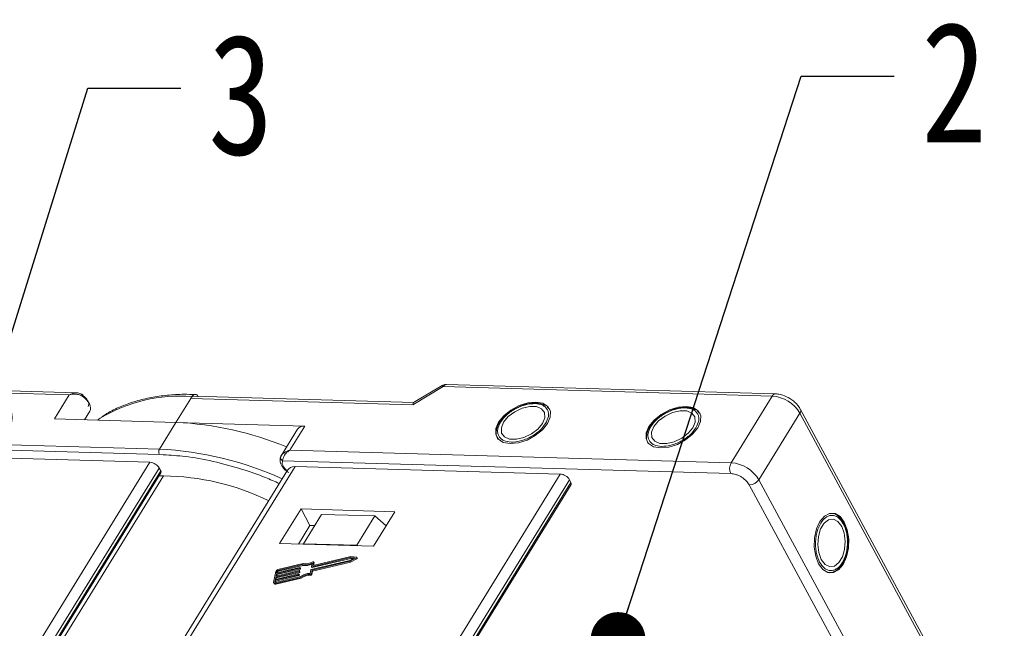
# Model space of a CAD drawing. Header units: millimetres. Extents: x 4144 to 5605, y 218 to 1251.
# Tile 45 of 45: x 5382 to 5471, y 1037 to 1093. Entities that reach past the tile are written whole.
import ezdxf

# ---------------------------------------------------------------- set-up
doc = ezdxf.new("R2010")
doc.units = ezdxf.units.MM
doc.styles.get("Standard").update_dxf_attribs({"font": '仿宋_GB2312.ttf', "width": 0.8})
doc.dimstyles.new('ISO-25.1', dxfattribs={"dimtxt": 6, "dimasz": 5, "dimexe": 3.5, "dimexo": 0.625, "dimgap": 1.5, "dimtad": 1, "dimtoh": 1, "dimtxsty": 'Standard', "dimcen": 2.5, "dimadec": 0, "dimazin": 0, "dimtfac": 1, "dimtmove": 0, "dimatfit": 3, "dimfxl": 0, "dimarcsym": 0})

msp = doc.modelspace()

# ---------------------------------------------------------------- linework, layer by layer
at = {"color": 7, "linetype": 'Continuous', "lineweight": 15}
for p, q in [((5358.988, 1059.237), (5386.175, 1058.455)), ((5386.834, 1058.641), (5359.279, 1059.434)), ((5417.523, 1057.554), (5420.286, 1059.208)), ((5420.198, 1059.305), (5417.594, 1057.747)), ((5420.286, 1059.208), (5450.302, 1058.345)), ((5450.594, 1058.541), (5420.578, 1059.404)), ((5386.175, 1058.455), (5384.825, 1056.266)), ((5395.915, 1055.947), (5397.265, 1058.136)), ((5397.265, 1058.136), (5397.37, 1058.307)), ((5397.265, 1058.136), (5417.523, 1057.554)), ((5417.61, 1057.757), (5397.556, 1058.333)), ((5450.302, 1058.345), (5446.553, 1052.263)), ((5429.938, 1057.211), (5429.783, 1057.351)), ((5429.961, 1057.195), (5430.015, 1057.122)), ((5469.432, 1026.451), (5452.875, 1057.135)), ((5384.825, 1056.266), (5395.915, 1055.947)), ((5388.059, 1056.958), (5387.584, 1056.187)), ((5387.584, 1056.187), (5388.059, 1056.958)), ((5389.005, 1056.315), (5388.768, 1056.153)), ((5443.649, 1056.817), (5443.494, 1056.957)), ((5443.673, 1056.801), (5443.726, 1056.728)), ((5449.082, 1050.705), (5452.831, 1056.786)), ((5452.831, 1056.786), (5469.387, 1026.102)), ((5395.915, 1055.947), (5394.416, 1053.515)), ((5407.663, 1055.609), (5395.915, 1055.947)), ((5407.014, 1055.338), (5405.514, 1052.904)), ((5406.313, 1053.42), (5407.663, 1055.609)), ((5425.559, 1056.111), (5425.473, 1055.991)), ((5439.271, 1055.717), (5439.185, 1055.597)), ((5367.214, 1053.801), (5394.401, 1053.02)), ((5394.416, 1053.515), (5367.228, 1054.296)), ((5369.363, 1052.997), (5393.546, 1052.302)), ((5394.401, 1053.02), (5394.762, 1052.991)), ((5405.529, 1052.929), (5405.458, 1052.756)), ((5446.553, 1052.263), (5406.313, 1053.42)), ((5393.546, 1052.302), (5364.066, 1004.48)), ((5365.125, 1004.311), (5394.389, 1051.782)), ((5377.215, 1003.957), (5406.783, 1051.921)), ((5394.524, 1051.531), (5394.389, 1051.782)), ((5405.646, 1052.449), (5446.525, 1051.274)), ((5406.783, 1051.921), (5430.966, 1051.226)), ((5365.402, 1004.289), (5394.524, 1051.531)), ((5365.517, 1004.279), (5394.537, 1051.355)), ((5365.924, 1004.247), (5394.783, 1051.062)), ((5406.094, 1051.585), (5376.742, 1003.971)), ((5430.966, 1051.226), (5401.399, 1003.262)), ((5402.541, 1003.229), (5431.809, 1050.706)), ((5402.827, 1003.221), (5431.944, 1050.455)), ((5402.945, 1003.218), (5431.957, 1050.279)), ((5431.944, 1050.455), (5431.809, 1050.706)), ((5448.21, 1050.235), (5464.767, 1019.55)), ((5465.638, 1020.021), (5449.082, 1050.705)), ((5407.323, 1048.043), (5405.373, 1044.881)), ((5415.892, 1047.797), (5407.323, 1048.043)), ((5407.323, 1048.043), (5408.137, 1046.534)), ((5409.195, 1047.544), (5407.546, 1044.868)), ((5414.051, 1047.404), (5409.195, 1047.544)), ((5412.402, 1044.728), (5414.051, 1047.404)), ((5413.943, 1044.635), (5415.892, 1047.797)), ((5414.051, 1047.404), (5415.089, 1046.493)), ((5408.137, 1046.534), (5407.087, 1044.832)), ((5408.565, 1046.522), (5408.137, 1046.534)), ((5405.373, 1044.881), (5413.943, 1044.635)), ((5407.546, 1044.868), (5407.542, 1044.819)), ((5412.402, 1044.728), (5407.546, 1044.868)), ((5412.46, 1044.677), (5412.402, 1044.728)), ((5408.307, 1042.77), (5411.821, 1043.602)), ((5411.86, 1043.692), (5408.439, 1042.882)), ((5412.209, 1043.573), (5411.774, 1043.349)), ((5411.782, 1043.27), (5412.374, 1043.575)), ((5411.821, 1043.602), (5412.209, 1043.573)), ((5411.821, 1043.602), (5411.862, 1043.527)), ((5412.388, 1043.653), (5411.86, 1043.692)), ((5412.374, 1043.575), (5412.415, 1043.5)), ((5412.455, 1043.563), (5412.415, 1043.639)), ((5407.212, 1042.712), (5405.098, 1042.211)), ((5405.196, 1042.436), (5407.472, 1042.975)), ((5407.524, 1043.068), (5405.211, 1042.52)), ((5405.236, 1042.36), (5407.513, 1042.9)), ((5407.23, 1042.656), (5407.238, 1042.698)), ((5407.277, 1042.63), (5407.236, 1042.706)), ((5407.238, 1042.698), (5407.278, 1042.622)), ((5407.472, 1042.975), (5407.513, 1042.9)), ((5411.774, 1043.349), (5408.26, 1042.516)), ((5408.342, 1043.11), (5408.282, 1042.784)), ((5408.283, 1042.776), (5408.324, 1042.7)), ((5408.307, 1042.77), (5408.348, 1042.694)), ((5408.332, 1042.453), (5411.782, 1043.27)), ((5408.348, 1042.694), (5411.862, 1043.527)), ((5408.373, 1042.377), (5411.823, 1043.195)), ((5408.414, 1042.896), (5408.471, 1043.201)), ((5408.422, 1042.882), (5408.414, 1042.896)), ((5408.467, 1042.888), (5408.511, 1043.126)), ((5408.509, 1043.142), (5408.469, 1043.218)), ((5408.471, 1043.201), (5408.511, 1043.126)), ((5411.823, 1043.195), (5411.782, 1043.27)), ((5411.823, 1043.195), (5412.415, 1043.5)), ((5411.862, 1043.527), (5412.086, 1043.51)), ((5405.013, 1042.352), (5404.825, 1041.34)), ((5404.973, 1041.536), (5407.087, 1042.037)), ((5404.977, 1041.254), (5407.29, 1041.802)), ((5407.103, 1042.121), (5404.989, 1041.62)), ((5404.989, 1041.62), (5405.028, 1041.831)), ((5407.269, 1041.878), (5404.992, 1041.339)), ((5405.014, 1041.46), (5407.128, 1041.961)), ((5405.028, 1041.831), (5407.142, 1042.332)), ((5405.028, 1041.831), (5405.069, 1041.756)), ((5407.158, 1042.417), (5405.043, 1041.916)), ((5405.043, 1041.916), (5405.083, 1042.127)), ((5405.069, 1041.756), (5407.183, 1042.257)), ((5405.083, 1042.127), (5407.197, 1042.628)), ((5405.083, 1042.127), (5405.123, 1042.051)), ((5405.098, 1042.211), (5405.129, 1042.38)), ((5405.101, 1041.929), (5405.123, 1042.051)), ((5405.123, 1042.051), (5407.237, 1042.552)), ((5405.17, 1042.304), (5405.129, 1042.38)), ((5405.155, 1042.224), (5405.17, 1042.304)), ((5405.196, 1042.436), (5405.236, 1042.36)), ((5407.087, 1042.037), (5407.128, 1041.961)), ((5407.12, 1042.065), (5407.128, 1042.107)), ((5407.12, 1042.065), (5407.161, 1041.989)), ((5407.168, 1042.04), (5407.127, 1042.115)), ((5407.128, 1042.107), (5407.169, 1042.032)), ((5407.142, 1042.332), (5407.183, 1042.257)), ((5407.161, 1041.989), (5407.169, 1042.032)), ((5407.175, 1042.36), (5407.183, 1042.402)), ((5407.175, 1042.36), (5407.216, 1042.285)), ((5407.223, 1042.335), (5407.182, 1042.411)), ((5407.183, 1042.402), (5407.224, 1042.327)), ((5407.197, 1042.628), (5407.237, 1042.552)), ((5407.216, 1042.285), (5407.224, 1042.327)), ((5407.23, 1042.656), (5407.27, 1042.58)), ((5407.27, 1042.58), (5407.278, 1042.622)), ((5407.331, 1041.727), (5407.29, 1041.802)), ((5408.227, 1042.488), (5408.167, 1042.162)), ((5408.181, 1042.069), (5408.222, 1041.993)), ((5408.272, 1042.126), (5408.332, 1042.453)), ((5408.312, 1042.051), (5408.272, 1042.126)), ((5408.312, 1042.051), (5408.373, 1042.377)), ((5408.373, 1042.377), (5408.332, 1042.453)), ((5455.857, 1042.308), (5455.965, 1042.343)), ((5404.832, 1041.29), (5404.872, 1041.215)), ((5404.942, 1041.367), (5404.973, 1041.536)), ((5404.942, 1041.367), (5404.957, 1041.34)), ((5404.973, 1041.536), (5405.014, 1041.46)), ((5405.018, 1041.179), (5404.977, 1041.254)), ((5404.991, 1041.339), (5405.014, 1041.46)), ((5405.018, 1041.179), (5407.331, 1041.727)), ((5405.046, 1041.634), (5405.069, 1041.756))]:
    msp.add_line(p, q, dxfattribs=at)
at = {"color": 7, "linetype": 'Continuous', "lineweight": 15, "flags": 128}
for points in [[(5388.059, 1056.958), (5388.118, 1057.101), (5388.132, 1057.264), (5388.1, 1057.444), (5388.025, 1057.632), (5387.908, 1057.822), (5387.754, 1058.007), (5387.568, 1058.182), (5387.357, 1058.339)], [(5426.406, 1054.006), (5427.152, 1054.079), (5427.939, 1054.331), (5428.691, 1054.736), (5429.333, 1055.256), (5429.804, 1055.839), (5430.056, 1056.429), (5430.066, 1056.967), (5429.831, 1057.401), (5429.377, 1057.688), (5428.745, 1057.801), (5428, 1057.728), (5427.212, 1057.476), (5426.461, 1057.071), (5425.818, 1056.551), (5425.348, 1055.968), (5425.095, 1055.378), (5425.086, 1054.84), (5425.32, 1054.406), (5425.775, 1054.119), (5426.406, 1054.006)], [(5425.805, 1055.954), (5425.593, 1055.435), (5425.621, 1054.973), (5425.885, 1054.623), (5426.352, 1054.427), (5426.967, 1054.409), (5427.656, 1054.572), (5428.335, 1054.895), (5428.922, 1055.34), (5429.347, 1055.853), (5429.558, 1056.371), (5429.53, 1056.834), (5429.266, 1057.184), (5428.799, 1057.38), (5428.184, 1057.398), (5427.495, 1057.235), (5426.817, 1056.912), (5426.229, 1056.467), (5425.805, 1055.954)], [(5440.117, 1053.612), (5440.863, 1053.685), (5441.65, 1053.937), (5442.402, 1054.342), (5443.044, 1054.862), (5443.515, 1055.445), (5443.767, 1056.035), (5443.777, 1056.573), (5443.543, 1057.007), (5443.088, 1057.294), (5442.456, 1057.407), (5441.711, 1057.334), (5440.923, 1057.082), (5440.172, 1056.676), (5439.529, 1056.157), (5439.059, 1055.573), (5438.806, 1054.984), (5438.797, 1054.446), (5439.031, 1054.012), (5439.486, 1053.725), (5440.117, 1053.612)], [(5439.516, 1055.56), (5439.304, 1055.041), (5439.332, 1054.579), (5439.596, 1054.229), (5440.064, 1054.033), (5440.679, 1054.015), (5441.367, 1054.178), (5442.046, 1054.501), (5442.633, 1054.946), (5443.058, 1055.458), (5443.269, 1055.977), (5443.241, 1056.44), (5442.977, 1056.79), (5442.51, 1056.986), (5441.895, 1057.003), (5441.206, 1056.841), (5440.528, 1056.518), (5439.94, 1056.073), (5439.516, 1055.56)], [(5394.783, 1051.062), (5394.561, 1051.058), (5394.351, 1051.054)], [(5454.536, 1043.045), (5454.921, 1042.532), (5455.382, 1042.255), (5455.875, 1042.24), (5456.351, 1042.491), (5456.765, 1042.981), (5457.074, 1043.663), (5457.25, 1044.471), (5457.274, 1045.325), (5457.145, 1046.141), (5456.876, 1046.84), (5456.491, 1047.354), (5456.03, 1047.631), (5455.537, 1047.645), (5455.061, 1047.395), (5454.647, 1046.905), (5454.338, 1046.222), (5454.162, 1045.415), (5454.137, 1044.561), (5454.266, 1043.744), (5454.536, 1043.045)], [(5454.776, 1043.435), (5455.12, 1042.992), (5455.535, 1042.785), (5455.97, 1042.838), (5456.373, 1043.145), (5456.696, 1043.669), (5456.9, 1044.346), (5456.959, 1045.096), (5456.867, 1045.827), (5456.636, 1046.451), (5456.292, 1046.893), (5455.877, 1047.1), (5455.442, 1047.047), (5455.039, 1046.74), (5454.716, 1046.217), (5454.512, 1045.539), (5454.453, 1044.79), (5454.545, 1044.059), (5454.776, 1043.435)], [(5412.388, 1043.653), (5412.402, 1043.65), (5412.411, 1043.643), (5412.417, 1043.634), (5412.417, 1043.622), (5412.412, 1043.61), (5412.403, 1043.597), (5412.39, 1043.585), (5412.374, 1043.575)], [(5412.415, 1043.5), (5412.43, 1043.509), (5412.443, 1043.521), (5412.453, 1043.534), (5412.457, 1043.547), (5412.457, 1043.558), (5412.455, 1043.563)], [(5407.238, 1042.698), (5407.238, 1042.702), (5407.237, 1042.705), (5407.235, 1042.708), (5407.232, 1042.711), (5407.228, 1042.712), (5407.223, 1042.713), (5407.218, 1042.713), (5407.212, 1042.712)], [(5408.282, 1042.784), (5408.282, 1042.78), (5408.283, 1042.776), (5408.285, 1042.773), (5408.288, 1042.771), (5408.292, 1042.769), (5408.296, 1042.769), (5408.302, 1042.769), (5408.307, 1042.77)], [(5408.394, 1043.219), (5408.409, 1043.226), (5408.424, 1043.23), (5408.438, 1043.232), (5408.45, 1043.23), (5408.46, 1043.226), (5408.467, 1043.22), (5408.471, 1043.211), (5408.471, 1043.201)], [(5408.439, 1042.882), (5408.434, 1042.881), (5408.429, 1042.881), (5408.424, 1042.881), (5408.42, 1042.883), (5408.417, 1042.885), (5408.415, 1042.888), (5408.414, 1042.892), (5408.414, 1042.896)], [(5408.511, 1043.126), (5408.511, 1043.136), (5408.509, 1043.142)], [(5407.128, 1042.107), (5407.128, 1042.111), (5407.127, 1042.115), (5407.125, 1042.118), (5407.122, 1042.12), (5407.118, 1042.122), (5407.114, 1042.122), (5407.109, 1042.122), (5407.103, 1042.121)], [(5407.183, 1042.402), (5407.183, 1042.406), (5407.182, 1042.41), (5407.18, 1042.413), (5407.177, 1042.415), (5407.173, 1042.417), (5407.168, 1042.418), (5407.163, 1042.417), (5407.158, 1042.417)], [(5455.909, 1042.32), (5455.703, 1042.245), (5455.542, 1042.22)], [(5404.977, 1041.254), (5404.943, 1041.249), (5404.912, 1041.248), (5404.884, 1041.253), (5404.86, 1041.262), (5404.842, 1041.276), (5404.83, 1041.294), (5404.824, 1041.316), (5404.825, 1041.34)], [(5404.992, 1041.339), (5404.981, 1041.337), (5404.971, 1041.337), (5404.961, 1041.338), (5404.953, 1041.341), (5404.947, 1041.346), (5404.943, 1041.352), (5404.942, 1041.359), (5404.942, 1041.367)]]:
    msp.add_lwpolyline(points, dxfattribs=at)
at = {"color": 7, "linetype": 'Continuous', "lineweight": 15}
for centre, radius, start, end in [((5420.102, 1059.13), 0.2, 22.84994, 61.18051), ((5420.603, 1059.053), 0.352, 94.04353, 153.96822), ((5386.83, 1058.714), 0.647, 324.5742, 337.63278), ((5396.278, 1044.331), 14.019, 85.53319, 121.25197), ((5397.581, 1057.982), 0.352, 94.04353, 153.96822), ((5450.614, 1058.197), 0.345, 93.27267, 154.65434), ((5450.063, 1055.126), 3.227, 30.95613, 85.74517), ((5452.56, 1056.998), 0.344, 321.97192, 24.1625), ((5394.534, 1025.966), 30.013, 67.53058, 87.36203), ((5407.569, 1054.923), 0.693, 82.19656, 143.19427), ((5394.886, 1053.253), 0.538, 150.95613, 205.74517), ((5392.81, 1022.376), 31.18, 65.75577, 87.0485), ((5405.773, 1052.732), 0.311, 154.55115, 245.84397), ((5393.466, 1051.229), 1.076, 30.95613, 85.74517), ((5447.494, 1051.741), 1.076, 150.95613, 205.74517), ((5446.314, 1049.045), 3.227, 30.95613, 85.74517), ((5394.383, 1051.432), 0.173, 333.36398, 34.64949), ((5394.568, 1028.66), 22.403, 64.03209, 89.45086), ((5430.886, 1050.153), 1.076, 30.95613, 85.74517), ((5431.802, 1050.357), 0.173, 333.36398, 34.64949), ((5448.192, 1051.311), 1.076, 270.96032, 325.74097), ((5407.716, 1044.279), 1.326, 259.41771, 298.19154), ((5407.756, 1044.179), 1.302, 259.26079, 295.83746), ((5407.77, 1044.23), 1.188, 258.0397, 301.68332), ((5408.34, 1042.714), 0.021, 219.90183, 292.51357), ((5405.259, 1042.263), 0.262, 100.47925, 160.04254), ((5405.211, 1042.35), 0.0872, 100.47925, 160.04254), ((5405.252, 1042.274), 0.0872, 100.47925, 160.04254), ((5407.079, 1042.08), 0.0436, 280.47925, 340.04254), ((5407.12, 1042.004), 0.0436, 280.47925, 340.04254), ((5407.134, 1042.375), 0.0436, 280.47925, 340.04254), ((5407.157, 1042.034), 0.0121, 347.28267, 27.51386), ((5407.175, 1042.3), 0.0436, 280.47925, 340.04254), ((5407.189, 1042.67), 0.0436, 280.47925, 340.04254), ((5407.212, 1042.33), 0.0121, 347.28267, 27.51386), ((5407.229, 1042.595), 0.0436, 280.47925, 340.04254), ((5408.184, 1040.547), 1.616, 90.62184, 124.50109), ((5407.266, 1042.625), 0.0121, 347.28267, 27.51386), ((5408.108, 1040.688), 1.383, 86.96732, 126.27921), ((5408.149, 1040.612), 1.383, 86.96732, 126.27921), ((5408.188, 1042.158), 0.0895, 265.73675, 339.43857), ((5408.229, 1042.082), 0.0895, 265.73675, 339.43857), ((5408.268, 1042.474), 0.0436, 100.47925, 160.04254), ((5404.969, 1041.296), 0.126, 219.90183, 292.51357)]:
    msp.add_arc(centre, radius, start, end, dxfattribs=at)
for centre, major_axis, ratio, start_param, end_param in [((5417.794, 1057.051), (-0.183, 0.703), 0.289398, 0.084261, 0.701056), ((5407.325, 1050.915), (-1.256, 0.627), 0.628473, 5.441514, 6.226831)]:
    msp.add_ellipse(centre, major_axis=major_axis, ratio=ratio, start_param=start_param, end_param=end_param, dxfattribs=at)
for points, knots in [([(5420.578, 1059.402), (5420.493, 1059.399), (5420.358, 1059.395), (5420.246, 1059.323), (5420.204, 1059.296)], [0, 0, 0, 0, 0.626203, 1, 1, 1, 1]), ([(5386.175, 1058.455), (5386.276, 1058.507), (5386.477, 1058.609), (5386.811, 1058.658), (5387.133, 1058.611), (5387.304, 1058.481), (5387.385, 1058.42)], [0, 0, 0, 0, 0.2515188, 0.5017844, 0.7656323, 1, 1, 1, 1]), ([(5387.357, 1058.339), (5387.275, 1058.383), (5387.093, 1058.48), (5386.678, 1058.549), (5386.372, 1058.492), (5386.175, 1058.455)], [0, 0, 0, 0, 0.227063, 0.501587, 1, 1, 1, 1]), ([(5387.429, 1058.468), (5387.311, 1058.527), (5387.121, 1058.622), (5386.913, 1058.636), (5386.835, 1058.641)], [0, 0, 0, 0, 0.623427, 1, 1, 1, 1]), ([(5397.668, 1058.49), (5397.33, 1058.5), (5396.456, 1058.527), (5395.115, 1058.438), (5393.648, 1058.233), (5392.26, 1057.902), (5390.964, 1057.444), (5389.919, 1056.959), (5389.36, 1056.58), (5389.155, 1056.44)], [0, 0, 0, 0, 0.100418, 0.259289, 0.419092, 0.579855, 0.741745, 0.905084, 1, 1, 1, 1]), ([(5397.37, 1058.307), (5397.406, 1058.356), (5397.48, 1058.454), (5397.617, 1058.513), (5397.753, 1058.496), (5397.865, 1058.412), (5397.92, 1058.325), (5397.941, 1058.29)], [0, 0, 0, 0, 0.214694, 0.429388, 0.644082, 0.858775, 1, 1, 1, 1]), ([(5451.908, 1058.12), (5451.699, 1058.232), (5451.409, 1058.388), (5450.968, 1058.502), (5450.737, 1058.551), (5450.599, 1058.54), (5450.594, 1058.54)], [0, 0, 0, 0, 0.488426, 0.677574, 0.988617, 1, 1, 1, 1]), ([(5452.864, 1057.133), (5452.837, 1057.189), (5452.76, 1057.346), (5452.555, 1057.594), (5452.268, 1057.878), (5452.028, 1058.039), (5451.908, 1058.12)], [0, 0, 0, 0, 0.143955, 0.402623, 0.700319, 1, 1, 1, 1]), ([(5425.519, 1055.963), (5425.682, 1056.182), (5425.935, 1056.521), (5426.442, 1056.922), (5426.88, 1057.192), (5427.347, 1057.411), (5427.957, 1057.608), (5428.681, 1057.697), (5429.273, 1057.57), (5429.622, 1057.345), (5429.809, 1057.108), (5429.903, 1056.822), (5429.907, 1056.407), (5429.74, 1056.065), (5429.632, 1055.844)], [0, 0, 0, 0, 0.1197215, 0.184837, 0.25, 0.3151155, 0.3802785, 0.5, 0.6197215, 0.684837, 0.75, 0.8151155, 0.8802785, 1, 1, 1, 1]), ([(5426.866, 1057.218), (5426.642, 1057.083), (5426.327, 1056.894), (5425.94, 1056.557), (5425.71, 1056.329), (5425.593, 1056.16), (5425.559, 1056.111)], [0, 0, 0, 0, 0.4319464, 0.6042616, 0.8844186, 1, 1, 1, 1]), ([(5429.64, 1057.479), (5429.504, 1057.544), (5429.221, 1057.68), (5428.717, 1057.73), (5428.235, 1057.693), (5427.796, 1057.599), (5427.344, 1057.454), (5427.034, 1057.301), (5426.866, 1057.218)], [0, 0, 0, 0, 0.19129, 0.397064, 0.559818, 0.686756, 0.830295, 1, 1, 1, 1]), ([(5439.23, 1055.568), (5439.393, 1055.788), (5439.646, 1056.127), (5440.153, 1056.528), (5440.591, 1056.798), (5441.058, 1057.017), (5441.668, 1057.214), (5442.393, 1057.303), (5442.984, 1057.176), (5443.333, 1056.951), (5443.52, 1056.714), (5443.614, 1056.428), (5443.618, 1056.013), (5443.451, 1055.671), (5443.343, 1055.45)], [0, 0, 0, 0, 0.1197215, 0.184837, 0.25, 0.3151155, 0.3802785, 0.5, 0.6197215, 0.684837, 0.75, 0.8151155, 0.8802785, 1, 1, 1, 1]), ([(5443.351, 1057.085), (5443.215, 1057.15), (5442.932, 1057.286), (5442.428, 1057.336), (5441.946, 1057.299), (5441.507, 1057.205), (5441.056, 1057.06), (5440.746, 1056.907), (5440.578, 1056.823)], [0, 0, 0, 0, 0.19129, 0.397064, 0.559818, 0.686756, 0.830295, 1, 1, 1, 1]), ([(5440.578, 1056.823), (5440.353, 1056.688), (5440.038, 1056.5), (5439.651, 1056.163), (5439.421, 1055.935), (5439.305, 1055.766), (5439.271, 1055.717)], [0, 0, 0, 0, 0.4319464, 0.6042616, 0.8844186, 1, 1, 1, 1]), ([(5425.473, 1055.991), (5425.451, 1055.96), (5425.336, 1055.805), (5425.208, 1055.509), (5425.111, 1055.112), (5425.123, 1054.722), (5425.243, 1054.505), (5425.301, 1054.4)], [0, 0, 0, 0, 0.055607, 0.284691, 0.52115, 0.769695, 1, 1, 1, 1]), ([(5429.632, 1055.844), (5429.469, 1055.625), (5429.217, 1055.286), (5428.709, 1054.885), (5428.272, 1054.615), (5427.804, 1054.396), (5427.194, 1054.199), (5426.47, 1054.109), (5425.878, 1054.237), (5425.529, 1054.461), (5425.342, 1054.699), (5425.248, 1054.985), (5425.244, 1055.4), (5425.411, 1055.742), (5425.519, 1055.963)], [0, 0, 0, 0, 0.119721, 0.184837, 0.25, 0.315115, 0.380279, 0.5, 0.619721, 0.684837, 0.75, 0.815115, 0.880279, 1, 1, 1, 1]), ([(5439.185, 1055.597), (5439.162, 1055.566), (5439.047, 1055.411), (5438.919, 1055.115), (5438.822, 1054.718), (5438.835, 1054.327), (5438.954, 1054.11), (5439.012, 1054.006)], [0, 0, 0, 0, 0.055607, 0.284691, 0.52115, 0.769695, 1, 1, 1, 1]), ([(5443.343, 1055.45), (5443.18, 1055.231), (5442.928, 1054.892), (5442.42, 1054.491), (5441.983, 1054.22), (5441.515, 1054.002), (5440.905, 1053.805), (5440.181, 1053.715), (5439.59, 1053.842), (5439.24, 1054.067), (5439.054, 1054.304), (5438.959, 1054.59), (5438.955, 1055.006), (5439.122, 1055.347), (5439.23, 1055.568)], [0, 0, 0, 0, 0.119721, 0.184837, 0.25, 0.315115, 0.380279, 0.5, 0.619721, 0.684837, 0.75, 0.815115, 0.880279, 1, 1, 1, 1]), ([(5394.762, 1052.991), (5395.423, 1052.951), (5396.887, 1052.862), (5399.312, 1052.415), (5401.77, 1051.746), (5403.801, 1051.045), (5404.923, 1050.556), (5405.345, 1050.371)], [0, 0, 0, 0, 0.198485, 0.44011, 0.688541, 0.882731, 1, 1, 1, 1]), ([(5405.483, 1052.845), (5405.447, 1052.736), (5405.373, 1052.511), (5405.455, 1052.184), (5405.604, 1051.909), (5405.83, 1051.625), (5406.06, 1051.46), (5406.204, 1051.357)], [0, 0, 0, 0, 0.208, 0.427784, 0.580415, 0.736816, 1, 1, 1, 1]), ([(5406.313, 1053.42), (5406.132, 1053.352), (5405.852, 1053.247), (5405.594, 1053.028), (5405.524, 1052.916), (5405.492, 1052.866)], [0, 0, 0, 0, 0.498413, 0.772937, 1, 1, 1, 1]), ([(5406.313, 1053.42), (5406.219, 1053.356), (5406.032, 1053.227), (5405.814, 1052.965), (5405.668, 1052.684), (5405.653, 1052.524), (5405.646, 1052.449)], [0, 0, 0, 0, 0.2515188, 0.5017844, 0.7656323, 1, 1, 1, 1]), ([(5405.986, 1051.61), (5405.954, 1051.636), (5405.823, 1051.742), (5405.677, 1051.966), (5405.583, 1052.237), (5405.625, 1052.38), (5405.646, 1052.449)], [0, 0, 0, 0, 0.100049, 0.406472, 0.712894, 1, 1, 1, 1]), ([(5446.525, 1051.274), (5446.676, 1051.256), (5446.909, 1051.229), (5447.243, 1051.096), (5447.495, 1050.961), (5447.729, 1050.796), (5447.998, 1050.558), (5448.127, 1050.362), (5448.21, 1050.235)], [0, 0, 0, 0, 0.239443, 0.369636, 0.5, 0.630193, 0.760557, 1, 1, 1, 1]), ([(5454.626, 1043.191), (5454.518, 1043.443), (5454.351, 1043.83), (5454.257, 1044.471), (5454.241, 1044.985), (5454.286, 1045.499), (5454.42, 1046.125), (5454.705, 1046.798), (5455.111, 1047.246), (5455.48, 1047.436), (5455.779, 1047.479), (5456.074, 1047.418), (5456.436, 1047.214), (5456.648, 1046.898), (5456.786, 1046.694)], [0, 0, 0, 0, 0.119721, 0.184837, 0.25, 0.315115, 0.380279, 0.5, 0.619721, 0.684837, 0.75, 0.815115, 0.880279, 1, 1, 1, 1]), ([(5456.833, 1046.72), (5456.818, 1046.754), (5456.74, 1046.931), (5456.548, 1047.192), (5456.252, 1047.469), (5455.977, 1047.632), (5455.802, 1047.641), (5455.755, 1047.644)], [0, 0, 0, 0, 0.064646, 0.330746, 0.605417, 0.894132, 1, 1, 1, 1]), ([(5456.786, 1046.694), (5456.894, 1046.443), (5457.061, 1046.055), (5457.155, 1045.415), (5457.17, 1044.901), (5457.126, 1044.387), (5456.992, 1043.76), (5456.707, 1043.088), (5456.301, 1042.639), (5455.932, 1042.45), (5455.633, 1042.406), (5455.338, 1042.468), (5454.976, 1042.672), (5454.764, 1042.987), (5454.626, 1043.191)], [0, 0, 0, 0, 0.119721, 0.184837, 0.25, 0.315115, 0.380279, 0.5, 0.619721, 0.684837, 0.75, 0.815115, 0.880279, 1, 1, 1, 1]), ([(5457.199, 1044.9), (5457.194, 1045.162), (5457.188, 1045.528), (5457.091, 1046.033), (5456.991, 1046.395), (5456.88, 1046.622), (5456.833, 1046.72)], [0, 0, 0, 0, 0.394783, 0.552274, 0.808331, 1, 1, 1, 1]), ([(5455.965, 1042.343), (5455.99, 1042.35), (5456.15, 1042.398), (5456.418, 1042.647), (5456.719, 1043.038), (5456.926, 1043.478), (5457.064, 1043.904), (5457.165, 1044.368), (5457.187, 1044.713), (5457.199, 1044.9)], [0, 0, 0, 0, 0.033344, 0.218272, 0.417193, 0.574519, 0.697236, 0.836006, 1, 1, 1, 1])]:
    msp.add_open_spline(points, degree=3, knots=knots, dxfattribs=at)
for points in [[(5387.385, 1058.42), (5387.488, 1058.344), (5387.694, 1058.19), (5387.815, 1058.004), (5387.875, 1057.911)], [(5387.875, 1057.911), (5387.917, 1057.812), (5388.001, 1057.612), (5387.941, 1057.461), (5387.911, 1057.385)]]:
    msp.add_open_spline(points, degree=3, dxfattribs=at)

# ---------------------------------------------------------------- texts
at = {"color": 5, "lineweight": 9, "char_height": 11, "width": 1.65, "attachment_point": 1}
for s, insert in [('2', (5463.891, 1092.495)), ('3', (5398.844, 1091.382))]:
    msp.add_mtext(s, dxfattribs=dict(at, insert=insert))

# ---------------------------------------------------------------- leaders
at = {"color": 5, "lineweight": 9}
for points in [[(5436.241, 1036.132), (5452.938, 1087.545), (5461.416, 1087.545)], [(5378.514, 1056.392), (5387.892, 1086.432), (5396.369, 1086.432)]]:
    msp.add_leader(points, dimstyle='ISO-25.1', override={"dimgap": 1.5, "dimtad": 0, "dimldrblk": 'Dot'}, dxfattribs=at)

doc.saveas('drawing.dxf')
